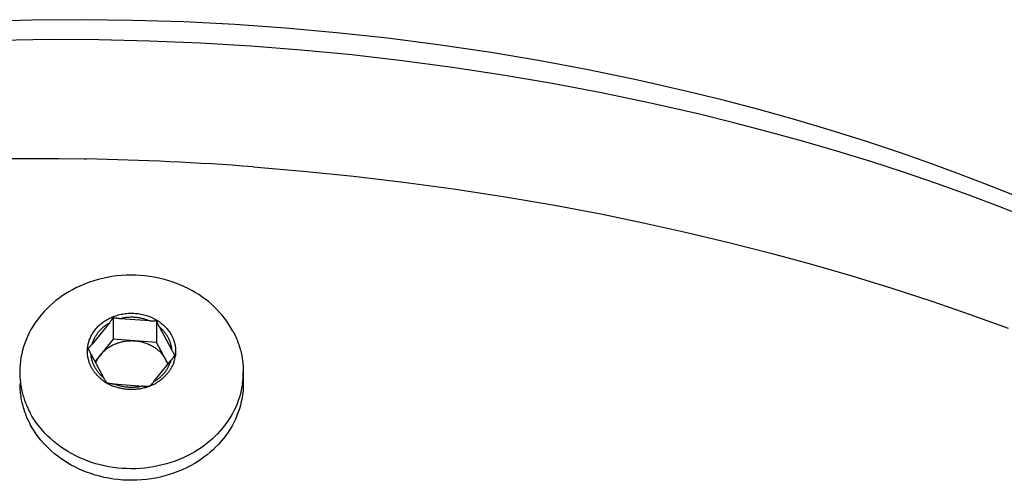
# Model space of a CAD drawing. Extents: x 0 to 1189, y 0 to 841.
# Tile 43 of 80: x 291 to 320, y 214 to 227. Entities that reach past the tile are written whole.
import ezdxf

# ---------------------------------------------------------------- set-up
doc = ezdxf.new("R2010")
doc.units = 0
doc.header["$LTSCALE"] = 65.395
doc.layers.add('mg_3dsla_BL7', color=7, linetype='CONTINUOUS')

# ---------------------------------------------------------------- blocks, each defined once
blk = doc.blocks.new('MG_3DSLA_BL7', base_point=(357.138, 132.906))
at = {"layer": 'mg_3dsla_BL7', "color": 2, "linetype": 'CONTINUOUS'}
for p, q in [((293.315, 223.303), (293.386, 223.302)), ((294.147, 218.761), (294.147, 218.142)), ((295.203, 218.662), (294.346, 218.727)), ((295.389, 218.667), (295.389, 218.048)), ((294.041, 218.611), (293.547, 218)), ((295.839, 217.813), (295.474, 218.491)), ((294.147, 218.142), (293.626, 217.497)), ((295.389, 218.048), (294.147, 218.142)), ((295.722, 217.429), (295.389, 218.048)), ((293.516, 217.7), (293.881, 217.023)), ((295.316, 216.927), (295.811, 217.54)), ((297.874, 217.203), (297.874, 216.872)), ((294.158, 216.864), (295.011, 216.799))]:
    blk.add_line(p, q, dxfattribs=at)
for points in [[(310.573, 225.236), (309.163, 225.558), (307.747, 225.852), (306.326, 226.118), (304.899, 226.356), (303.45, 226.57), (301.997, 226.756), (300.541, 226.915), (299.082, 227.046), (297.628, 227.148), (296.172, 227.223), (294.715, 227.269), (293.257, 227.288), (291.832, 227.278), (290.407, 227.24)], [(310.926, 224.579), (309.528, 224.899), (308.124, 225.193), (306.714, 225.46), (305.299, 225.701), (303.862, 225.919), (302.422, 226.111), (300.978, 226.277), (299.531, 226.416), (298.086, 226.529), (296.64, 226.616), (295.192, 226.676), (293.743, 226.709), (292.322, 226.716), (290.9, 226.696)], [(319.894, 222.271), (319.097, 222.589), (318.296, 222.896), (317.491, 223.19), (316.682, 223.473), (315.676, 223.808), (314.664, 224.126), (313.648, 224.428), (312.627, 224.713), (311.602, 224.982), (310.573, 225.236)], [(320.424, 221.576), (319.525, 221.931), (318.621, 222.271), (317.711, 222.597), (316.796, 222.91), (315.829, 223.224), (314.856, 223.523), (313.879, 223.809), (312.898, 224.079), (311.914, 224.336), (310.926, 224.579)], [(281.64, 222.64), (282.353, 222.734), (283.067, 222.821), (283.782, 222.9), (284.498, 222.973), (285.214, 223.037), (285.931, 223.095), (286.649, 223.146), (287.367, 223.191), (288.11, 223.229), (288.853, 223.261), (289.597, 223.285), (290.34, 223.302), (291.084, 223.313), (291.828, 223.316), (292.572, 223.313), (293.315, 223.303)], [(298.152, 223.076), (299.588, 222.955), (301.023, 222.81), (302.455, 222.64), (303.885, 222.446), (305.311, 222.227), (306.732, 221.984), (308.149, 221.716), (309.361, 221.467), (310.569, 221.199), (311.772, 220.912), (312.97, 220.606), (314.13, 220.29), (315.286, 219.955), (316.435, 219.602), (317.579, 219.229), (318.673, 218.851), (319.76, 218.455)], [(297.574, 218.374), (297.52, 218.469), (297.463, 218.562), (297.401, 218.653), (297.336, 218.741), (297.267, 218.827), (297.195, 218.909), (297.12, 218.99), (297.042, 219.067), (296.961, 219.141), (296.874, 219.216), (296.784, 219.287), (296.691, 219.355), (296.596, 219.419), (296.498, 219.48), (296.399, 219.538), (296.297, 219.592), (296.194, 219.642), (296.089, 219.689), (295.965, 219.739), (295.84, 219.784), (295.712, 219.825), (295.583, 219.86), (295.453, 219.891), (295.322, 219.917), (295.19, 219.938), (295.057, 219.955), (294.923, 219.966), (294.788, 219.973), (294.653, 219.974), (294.518, 219.971), (294.383, 219.963), (294.248, 219.95), (294.115, 219.932), (293.981, 219.909), (293.852, 219.881), (293.723, 219.849), (293.595, 219.812), (293.469, 219.771), (293.345, 219.724), (293.223, 219.673), (293.102, 219.617), (292.984, 219.557), (292.885, 219.501), (292.788, 219.442), (292.694, 219.38), (292.601, 219.314), (292.511, 219.245), (292.424, 219.173), (292.339, 219.098), (292.257, 219.02), (292.178, 218.938), (292.106, 218.857), (292.038, 218.774), (291.972, 218.688), (291.91, 218.599), (291.851, 218.508), (291.796, 218.415), (291.745, 218.32), (291.698, 218.222), (291.655, 218.123), (291.618, 218.025), (291.585, 217.925), (291.556, 217.824), (291.531, 217.722), (291.511, 217.619), (291.495, 217.516), (291.483, 217.412), (291.476, 217.307), (291.474, 217.203)], [(293.412, 217.812), (293.413, 217.84), (293.415, 217.867), (293.418, 217.895), (293.421, 217.923), (293.425, 217.95), (293.43, 217.978), (293.436, 218.005), (293.443, 218.032), (293.45, 218.059), (293.458, 218.086), (293.467, 218.112), (293.477, 218.139), (293.488, 218.165), (293.499, 218.192), (293.512, 218.217), (293.525, 218.243), (293.538, 218.268), (293.552, 218.293), (293.567, 218.317), (293.583, 218.341), (293.599, 218.364), (293.616, 218.387), (293.634, 218.411), (293.653, 218.434), (293.672, 218.456), (293.692, 218.478), (293.713, 218.5), (293.734, 218.521), (293.755, 218.541), (293.777, 218.561), (293.8, 218.58), (293.823, 218.599), (293.846, 218.617), (293.874, 218.637), (293.902, 218.656), (293.93, 218.675), (293.959, 218.692), (293.988, 218.709), (294.018, 218.725), (294.048, 218.741), (294.079, 218.755), (294.11, 218.769), (294.141, 218.782)], [(294.147, 218.761), (294.142, 218.752), (294.136, 218.743), (294.131, 218.735), (294.125, 218.726), (294.12, 218.718), (294.112, 218.707), (294.105, 218.696), (294.097, 218.685), (294.089, 218.674), (294.081, 218.663), (294.073, 218.653), (294.065, 218.642), (294.057, 218.631), (294.049, 218.621), (294.041, 218.611)], [(294.141, 218.782), (294.179, 218.797), (294.217, 218.811), (294.256, 218.823), (294.295, 218.834), (294.335, 218.845), (294.375, 218.854), (294.415, 218.861), (294.456, 218.868), (294.496, 218.874), (294.537, 218.878), (294.578, 218.882), (294.619, 218.884), (294.66, 218.885), (294.701, 218.884), (294.743, 218.883), (294.784, 218.881), (294.825, 218.877), (294.865, 218.872), (294.906, 218.866), (294.947, 218.859), (294.987, 218.851), (295.027, 218.841), (295.066, 218.831), (295.106, 218.819), (295.144, 218.806), (295.182, 218.792), (295.219, 218.777), (295.256, 218.761), (295.293, 218.744), (295.329, 218.726), (295.363, 218.707), (295.397, 218.688), (295.431, 218.667), (295.463, 218.645), (295.495, 218.622), (295.527, 218.598), (295.556, 218.574), (295.584, 218.549), (295.612, 218.523), (295.639, 218.496), (295.665, 218.468), (295.69, 218.44), (295.714, 218.411), (295.737, 218.381), (295.759, 218.35), (295.78, 218.319), (295.799, 218.286), (295.818, 218.254)], [(294.346, 218.727), (294.334, 218.728), (294.321, 218.729), (294.308, 218.73), (294.295, 218.732), (294.283, 218.733), (294.27, 218.735), (294.257, 218.737), (294.244, 218.738), (294.237, 218.74), (294.229, 218.741), (294.222, 218.742), (294.214, 218.744), (294.206, 218.745), (294.199, 218.747), (294.191, 218.748), (294.184, 218.75), (294.176, 218.752), (294.169, 218.754), (294.162, 218.756), (294.154, 218.758), (294.147, 218.761)], [(295.19, 218.663), (295.164, 218.674), (295.137, 218.684), (295.11, 218.694), (295.083, 218.703), (295.056, 218.712), (295.029, 218.72), (295.001, 218.727), (294.973, 218.734), (294.945, 218.74), (294.917, 218.746), (294.889, 218.751), (294.861, 218.755), (294.832, 218.759), (294.804, 218.762), (294.775, 218.764), (294.746, 218.766), (294.717, 218.767), (294.689, 218.768), (294.66, 218.768), (294.631, 218.767), (294.602, 218.766), (294.573, 218.764), (294.545, 218.762), (294.516, 218.759), (294.487, 218.755), (294.459, 218.751), (294.431, 218.746), (294.402, 218.74), (294.374, 218.734), (294.346, 218.727)], [(295.389, 218.667), (295.382, 218.666), (295.376, 218.664), (295.369, 218.663), (295.362, 218.663), (295.355, 218.662), (295.348, 218.661), (295.341, 218.661), (295.334, 218.66), (295.327, 218.66), (295.32, 218.66), (295.313, 218.659), (295.306, 218.659), (295.299, 218.659), (295.292, 218.659), (295.279, 218.659), (295.266, 218.659), (295.254, 218.66), (295.241, 218.66), (295.228, 218.661), (295.215, 218.661), (295.203, 218.662)], [(295.474, 218.491), (295.467, 218.505), (295.459, 218.518), (295.452, 218.532), (295.447, 218.543), (295.441, 218.554), (295.435, 218.565), (295.43, 218.576), (295.425, 218.587), (295.419, 218.599), (295.414, 218.61), (295.409, 218.621), (295.404, 218.633), (295.399, 218.644), (295.394, 218.655), (295.389, 218.667)], [(293.547, 218), (293.553, 218.021), (293.56, 218.043), (293.567, 218.064), (293.575, 218.085), (293.584, 218.106), (293.593, 218.127), (293.602, 218.148), (293.612, 218.168), (293.623, 218.188), (293.634, 218.208), (293.646, 218.228), (293.658, 218.247), (293.67, 218.266), (293.683, 218.285), (293.696, 218.303), (293.71, 218.322), (293.724, 218.34), (293.739, 218.358), (293.755, 218.376), (293.771, 218.394), (293.787, 218.411), (293.804, 218.428), (293.822, 218.445), (293.839, 218.461), (293.857, 218.477), (293.875, 218.492), (293.894, 218.507), (293.913, 218.521), (293.932, 218.536), (293.952, 218.549), (293.971, 218.563), (293.991, 218.576), (294.012, 218.588), (294.032, 218.6)], [(295.832, 217.826), (295.83, 217.848), (295.827, 217.871), (295.824, 217.893), (295.821, 217.915), (295.817, 217.936), (295.812, 217.958), (295.807, 217.98), (295.801, 218.002), (295.794, 218.023), (295.788, 218.044), (295.78, 218.065), (295.772, 218.086), (295.764, 218.107), (295.755, 218.128), (295.746, 218.148), (295.736, 218.168), (295.725, 218.188), (295.714, 218.208), (295.702, 218.229), (295.69, 218.248), (295.677, 218.268), (295.664, 218.287), (295.65, 218.306), (295.636, 218.325), (295.622, 218.343), (295.607, 218.361), (295.591, 218.378), (295.576, 218.396), (295.559, 218.412), (295.543, 218.429), (295.526, 218.445), (295.509, 218.461), (295.492, 218.476), (295.474, 218.491)], [(293.789, 217.7), (293.807, 217.721), (293.826, 217.742), (293.845, 217.763), (293.865, 217.782), (293.885, 217.802), (293.906, 217.82), (293.927, 217.839), (293.949, 217.856), (293.971, 217.873), (293.994, 217.89), (294.018, 217.906), (294.041, 217.921), (294.066, 217.936), (294.09, 217.95), (294.115, 217.963), (294.14, 217.976), (294.166, 217.988), (294.192, 218), (294.218, 218.011), (294.245, 218.022), (294.273, 218.032), (294.301, 218.041), (294.33, 218.05), (294.358, 218.058), (294.387, 218.065), (294.416, 218.072), (294.445, 218.078), (294.474, 218.083), (294.504, 218.087), (294.533, 218.091), (294.562, 218.094), (294.592, 218.096), (294.621, 218.098), (294.651, 218.098), (294.68, 218.099), (294.71, 218.098), (294.739, 218.097), (294.768, 218.095)], [(295.818, 218.254), (295.828, 218.235), (295.837, 218.216), (295.846, 218.196), (295.855, 218.177), (295.863, 218.157), (295.871, 218.137), (295.879, 218.117), (295.886, 218.097), (295.892, 218.077), (295.899, 218.056), (295.904, 218.036), (295.91, 218.015), (295.914, 217.994), (295.919, 217.973), (295.922, 217.952), (295.926, 217.931), (295.929, 217.91), (295.931, 217.889), (295.933, 217.868), (295.934, 217.847), (295.935, 217.826), (295.936, 217.805), (295.936, 217.783), (295.936, 217.762), (295.935, 217.741), (295.933, 217.72), (295.932, 217.699), (295.929, 217.678), (295.926, 217.657), (295.923, 217.637)], [(297.574, 218.374), (297.596, 218.333), (297.617, 218.29), (297.638, 218.248), (297.658, 218.205), (297.677, 218.162), (297.695, 218.118), (297.712, 218.074), (297.729, 218.029), (297.744, 217.985), (297.759, 217.94), (297.773, 217.894), (297.786, 217.849), (297.798, 217.803), (297.809, 217.758), (297.82, 217.712), (297.829, 217.666), (297.837, 217.621), (297.845, 217.575), (297.852, 217.528), (297.858, 217.482), (297.863, 217.436), (297.867, 217.389), (297.87, 217.343), (297.872, 217.296), (297.874, 217.25), (297.874, 217.203)], [(293.547, 218), (293.538, 217.989), (293.53, 217.98), (293.522, 217.97), (293.513, 217.96), (293.505, 217.95), (293.496, 217.94), (293.488, 217.931), (293.484, 217.926), (293.48, 217.922), (293.476, 217.918), (293.473, 217.914), (293.469, 217.91), (293.465, 217.906), (293.461, 217.902), (293.457, 217.898), (293.453, 217.894), (293.449, 217.891), (293.445, 217.887), (293.44, 217.883), (293.436, 217.88), (293.432, 217.876)], [(293.432, 217.876), (293.436, 217.867), (293.44, 217.857), (293.444, 217.848), (293.448, 217.839), (293.452, 217.829), (293.458, 217.816), (293.464, 217.803), (293.47, 217.79), (293.477, 217.777), (293.483, 217.764), (293.489, 217.751), (293.496, 217.739), (293.503, 217.726), (293.51, 217.713), (293.516, 217.7)], [(294.768, 218.095), (294.797, 218.093), (294.826, 218.089), (294.855, 218.085), (294.884, 218.081), (294.912, 218.076), (294.941, 218.07), (294.969, 218.063), (294.998, 218.056), (295.026, 218.048), (295.054, 218.039), (295.081, 218.03), (295.109, 218.02), (295.136, 218.009), (295.163, 217.997), (295.19, 217.985), (295.216, 217.972), (295.242, 217.959), (295.268, 217.945), (295.294, 217.93), (295.316, 217.916), (295.338, 217.901), (295.359, 217.886), (295.38, 217.871), (295.401, 217.854), (295.422, 217.838), (295.441, 217.821), (295.461, 217.803), (295.48, 217.785), (295.499, 217.767), (295.517, 217.748), (295.534, 217.728), (295.551, 217.709), (295.567, 217.688), (295.583, 217.668), (295.598, 217.647), (295.613, 217.625), (295.627, 217.603), (295.64, 217.581), (295.653, 217.559)], [(293.53, 217.33), (293.521, 217.347), (293.513, 217.364), (293.504, 217.382), (293.496, 217.4), (293.488, 217.417), (293.481, 217.435), (293.474, 217.454), (293.467, 217.472), (293.461, 217.49), (293.455, 217.509), (293.449, 217.527), (293.444, 217.546), (293.439, 217.565), (293.435, 217.584), (293.431, 217.602), (293.427, 217.621), (293.424, 217.64), (293.421, 217.659), (293.419, 217.678), (293.417, 217.697), (293.415, 217.716), (293.414, 217.735), (293.413, 217.755), (293.412, 217.774), (293.412, 217.793), (293.412, 217.812)], [(293.874, 217.036), (293.856, 217.051), (293.839, 217.066), (293.822, 217.082), (293.805, 217.098), (293.789, 217.114), (293.773, 217.131), (293.757, 217.148), (293.741, 217.166), (293.727, 217.184), (293.712, 217.202), (293.698, 217.221), (293.684, 217.24), (293.671, 217.259), (293.658, 217.278), (293.646, 217.298), (293.634, 217.318), (293.623, 217.339), (293.612, 217.359), (293.602, 217.379), (293.593, 217.399), (293.584, 217.42), (293.576, 217.44), (293.568, 217.461), (293.561, 217.482), (293.554, 217.504), (293.547, 217.525), (293.542, 217.547), (293.536, 217.569), (293.532, 217.59), (293.527, 217.612), (293.524, 217.634), (293.521, 217.656), (293.518, 217.678), (293.516, 217.7)], [(293.648, 217.455), (293.652, 217.466), (293.657, 217.477), (293.661, 217.488), (293.666, 217.499), (293.671, 217.509), (293.676, 217.52), (293.681, 217.532), (293.687, 217.544), (293.694, 217.555), (293.7, 217.567), (293.706, 217.579), (293.713, 217.59), (293.72, 217.602), (293.727, 217.613), (293.734, 217.624), (293.742, 217.636), (293.749, 217.647), (293.757, 217.657), (293.765, 217.668), (293.773, 217.679), (293.781, 217.689), (293.789, 217.7)], [(295.811, 217.54), (295.821, 217.552), (295.831, 217.564), (295.838, 217.573), (295.844, 217.581), (295.85, 217.59), (295.857, 217.599), (295.863, 217.607), (295.869, 217.616), (295.876, 217.625), (295.882, 217.634), (295.888, 217.643), (295.894, 217.652), (295.9, 217.661), (295.905, 217.67), (295.911, 217.679), (295.916, 217.688)], [(295.881, 217.74), (295.875, 217.75), (295.868, 217.762), (295.86, 217.775), (295.853, 217.788), (295.846, 217.801), (295.839, 217.813)], [(295.916, 217.688), (295.913, 217.692), (295.909, 217.697), (295.906, 217.702), (295.903, 217.706), (295.899, 217.711), (295.896, 217.716), (295.893, 217.72), (295.89, 217.725), (295.887, 217.73), (295.884, 217.735), (295.881, 217.74)], [(293.802, 217.001), (293.788, 217.013), (293.775, 217.025), (293.761, 217.037), (293.748, 217.05), (293.734, 217.062), (293.721, 217.075), (293.709, 217.088), (293.697, 217.1), (293.685, 217.113), (293.673, 217.127), (293.661, 217.14), (293.65, 217.154), (293.638, 217.167), (293.627, 217.181), (293.616, 217.196), (293.606, 217.21), (293.596, 217.224), (293.585, 217.239), (293.576, 217.254), (293.566, 217.269), (293.557, 217.284), (293.548, 217.299), (293.539, 217.314), (293.53, 217.33)], [(295.316, 216.927), (295.336, 216.939), (295.357, 216.951), (295.377, 216.964), (295.396, 216.977), (295.416, 216.991), (295.435, 217.005), (295.454, 217.02), (295.473, 217.035), (295.491, 217.05), (295.509, 217.066), (295.527, 217.082), (295.544, 217.099), (295.561, 217.116), (295.577, 217.133), (295.593, 217.151), (295.609, 217.169), (295.624, 217.187), (295.638, 217.205), (295.652, 217.223), (295.665, 217.242), (295.678, 217.261), (295.691, 217.28), (295.703, 217.299), (295.714, 217.319), (295.725, 217.339), (295.736, 217.359), (295.746, 217.379), (295.755, 217.4), (295.764, 217.421), (295.773, 217.442), (295.781, 217.463), (295.788, 217.484), (295.795, 217.506), (295.802, 217.527)], [(295.889, 217.497), (295.882, 217.474), (295.873, 217.451), (295.864, 217.428), (295.855, 217.406), (295.845, 217.384), (295.834, 217.362), (295.823, 217.34), (295.811, 217.318), (295.799, 217.297), (295.786, 217.276), (295.773, 217.255), (295.76, 217.234), (295.745, 217.214), (295.731, 217.195), (295.716, 217.175), (295.7, 217.156), (295.684, 217.136), (295.667, 217.117), (295.649, 217.098), (295.631, 217.08), (295.613, 217.061), (295.594, 217.044), (295.575, 217.027), (295.556, 217.01), (295.536, 216.993), (295.516, 216.977), (295.495, 216.962), (295.474, 216.947), (295.453, 216.932), (295.432, 216.918), (295.41, 216.904), (295.388, 216.891)], [(293.881, 217.023), (293.888, 217.01), (293.895, 216.997), (293.903, 216.984), (293.91, 216.972), (293.917, 216.959), (293.923, 216.949)], [(291.474, 216.872), (291.474, 216.825), (291.476, 216.779), (291.478, 216.732), (291.481, 216.686), (291.485, 216.639), (291.49, 216.593), (291.496, 216.547), (291.503, 216.5), (291.511, 216.454), (291.519, 216.409), (291.528, 216.363), (291.539, 216.317), (291.55, 216.272), (291.562, 216.226), (291.575, 216.181), (291.589, 216.135), (291.604, 216.09), (291.62, 216.046), (291.636, 216.001), (291.653, 215.957), (291.671, 215.914), (291.69, 215.87), (291.71, 215.827), (291.731, 215.785), (291.752, 215.742), (291.774, 215.701)], [(291.506, 216.812), (291.512, 216.778), (291.518, 216.744), (291.525, 216.711), (291.532, 216.677), (291.54, 216.644), (291.548, 216.611), (291.558, 216.573), (291.568, 216.536), (291.579, 216.498), (291.591, 216.461), (291.603, 216.424), (291.616, 216.387), (291.629, 216.351), (291.643, 216.314), (291.658, 216.278), (291.673, 216.242), (291.688, 216.207), (291.704, 216.171), (291.721, 216.136), (291.738, 216.101), (291.756, 216.066), (291.774, 216.032)], [(297.851, 216.874), (297.836, 216.775), (297.816, 216.677), (297.791, 216.579), (297.763, 216.482), (297.731, 216.386), (297.696, 216.291), (297.656, 216.198), (297.613, 216.107), (297.566, 216.017), (297.514, 215.926), (297.458, 215.837), (297.399, 215.751), (297.337, 215.667), (297.272, 215.585), (297.203, 215.505), (297.132, 215.429), (297.058, 215.355), (296.981, 215.283), (296.888, 215.202), (296.792, 215.126), (296.692, 215.053), (296.59, 214.984), (296.485, 214.919), (296.378, 214.858), (296.269, 214.801), (296.157, 214.748), (296.04, 214.697), (295.921, 214.651), (295.801, 214.609), (295.679, 214.572), (295.555, 214.539), (295.431, 214.511), (295.306, 214.487), (295.18, 214.467), (295.052, 214.451), (294.923, 214.44), (294.794, 214.434), (294.665, 214.432), (294.536, 214.435), (294.407, 214.442), (294.278, 214.453), (294.15, 214.469), (294.024, 214.49), (293.899, 214.515), (293.775, 214.544), (293.652, 214.577), (293.53, 214.615), (293.41, 214.658), (293.291, 214.704), (293.174, 214.755), (293.063, 214.809), (292.954, 214.866), (292.847, 214.928), (292.743, 214.993), (292.641, 215.063), (292.542, 215.136), (292.447, 215.214), (292.354, 215.295), (292.278, 215.367), (292.204, 215.442), (292.133, 215.519), (292.065, 215.599), (292, 215.681), (291.938, 215.766), (291.88, 215.852), (291.825, 215.941), (291.774, 216.032)], [(297.874, 216.872), (297.872, 216.768), (297.865, 216.663), (297.853, 216.559), (297.837, 216.456), (297.817, 216.353), (297.792, 216.251), (297.763, 216.15), (297.73, 216.05), (297.693, 215.952), (297.65, 215.853), (297.603, 215.755), (297.552, 215.66), (297.497, 215.567), (297.438, 215.476), (297.376, 215.387), (297.311, 215.301), (297.242, 215.218), (297.17, 215.137), (297.091, 215.056), (297.009, 214.977), (296.925, 214.902), (296.837, 214.83), (296.747, 214.761), (296.654, 214.695), (296.56, 214.633), (296.463, 214.574), (296.364, 214.518), (296.246, 214.458), (296.125, 214.402), (296.003, 214.351), (295.879, 214.304), (295.753, 214.263), (295.625, 214.226), (295.496, 214.194), (295.367, 214.166), (295.234, 214.143), (295.1, 214.125), (294.965, 214.112), (294.831, 214.104), (294.696, 214.101), (294.56, 214.102), (294.426, 214.109), (294.291, 214.12), (294.158, 214.137), (294.026, 214.158), (293.895, 214.184), (293.765, 214.215), (293.636, 214.25), (293.509, 214.291), (293.383, 214.336), (293.259, 214.386), (293.154, 214.433), (293.051, 214.484), (292.949, 214.537), (292.85, 214.595), (292.752, 214.656), (292.657, 214.72), (292.564, 214.788), (292.474, 214.859), (292.387, 214.934), (292.306, 215.008), (292.228, 215.085), (292.153, 215.166), (292.081, 215.249), (292.012, 215.334), (291.947, 215.422), (291.885, 215.513), (291.828, 215.606), (291.774, 215.701)], [(293.923, 216.949), (293.926, 216.944), (293.929, 216.94), (293.932, 216.935), (293.935, 216.93), (293.939, 216.925), (293.942, 216.92), (293.945, 216.916), (293.948, 216.911), (293.952, 216.906), (293.955, 216.902), (293.959, 216.897)], [(293.959, 216.897), (293.966, 216.895), (293.973, 216.893), (293.981, 216.891), (293.988, 216.889), (293.996, 216.887), (294.003, 216.885), (294.011, 216.883), (294.018, 216.882), (294.026, 216.88), (294.033, 216.879), (294.041, 216.877), (294.049, 216.876), (294.056, 216.875), (294.069, 216.873), (294.082, 216.871), (294.094, 216.87), (294.107, 216.868), (294.12, 216.867), (294.133, 216.866), (294.145, 216.865), (294.158, 216.864)], [(295.062, 216.752), (295.032, 216.744), (295.002, 216.736), (294.971, 216.73), (294.941, 216.724), (294.91, 216.718), (294.879, 216.713), (294.848, 216.709), (294.817, 216.706), (294.786, 216.703), (294.755, 216.701), (294.724, 216.7), (294.692, 216.699), (294.661, 216.699), (294.63, 216.7), (294.599, 216.701), (294.568, 216.703), (294.537, 216.705), (294.506, 216.709), (294.475, 216.713), (294.444, 216.717), (294.414, 216.722), (294.383, 216.728), (294.353, 216.735), (294.323, 216.742), (294.293, 216.75), (294.263, 216.759), (294.233, 216.768), (294.204, 216.778), (294.175, 216.788), (294.146, 216.799)], [(295.002, 216.8), (294.974, 216.793), (294.946, 216.787), (294.917, 216.781), (294.889, 216.776), (294.861, 216.772), (294.832, 216.768), (294.804, 216.765), (294.775, 216.763), (294.746, 216.761), (294.717, 216.759), (294.688, 216.759), (294.659, 216.759), (294.631, 216.759), (294.602, 216.761), (294.573, 216.763), (294.544, 216.765), (294.516, 216.768), (294.488, 216.772), (294.459, 216.776), (294.431, 216.781), (294.403, 216.787), (294.375, 216.793), (294.347, 216.8), (294.32, 216.807), (294.292, 216.815), (294.265, 216.823), (294.238, 216.833), (294.211, 216.842), (294.184, 216.853), (294.158, 216.864)], [(295.011, 216.799), (295.02, 216.798), (295.029, 216.798), (295.038, 216.797), (295.047, 216.797), (295.056, 216.796), (295.065, 216.796), (295.074, 216.796), (295.083, 216.796), (295.092, 216.796), (295.101, 216.796), (295.11, 216.796), (295.119, 216.796), (295.128, 216.796), (295.137, 216.796)], [(295.137, 216.796), (295.141, 216.797), (295.146, 216.797), (295.15, 216.797), (295.155, 216.797), (295.159, 216.798), (295.163, 216.798), (295.168, 216.799), (295.172, 216.799), (295.177, 216.8), (295.181, 216.8), (295.186, 216.801), (295.189, 216.801), (295.193, 216.802), (295.197, 216.803), (295.201, 216.803)], [(295.201, 216.803), (295.203, 216.805), (295.205, 216.806), (295.206, 216.808), (295.208, 216.809), (295.21, 216.811), (295.212, 216.813), (295.215, 216.815), (295.217, 216.817), (295.22, 216.819), (295.222, 216.821), (295.224, 216.824), (295.227, 216.826), (295.229, 216.828), (295.231, 216.831), (295.234, 216.833), (295.236, 216.835), (295.238, 216.837)], [(295.238, 216.837), (295.242, 216.841), (295.245, 216.844), (295.248, 216.848), (295.252, 216.851), (295.255, 216.855), (295.258, 216.859), (295.261, 216.862), (295.268, 216.869)], [(295.268, 216.869), (295.273, 216.876), (295.279, 216.882), (295.284, 216.888), (295.289, 216.894), (295.295, 216.901), (295.3, 216.907), (295.305, 216.914), (295.316, 216.927)]]:
    blk.add_lwpolyline(points, dxfattribs=at)
for centre, radius, start, end in [((291.807, 139.535), 83.781, 85.65677, 88.92028), ((294.894, 217.15), 0.862, 18.1451, 28.3328), ((294.968, 217.795), 0.969, 342.0816, 350.5756), ((293.881, 217.204), 2.407, 180.0071, 187.207), ((294.577, 217.938), 1.215, 230.4094, 232.7254), ((294.59, 217.955), 1.236, 232.7259, 235.012), ((295.466, 217.204), 2.408, 352.1449, 359.9908), ((293.893, 217.205), 2.419, 187.208, 189.3619), ((294.613, 217.99), 1.279, 235.0384, 241.7517), ((294.637, 218.032), 1.327, 241.7389, 246.1044), ((294.648, 218.057), 1.354, 246.0975, 248.2496), ((294.687, 218.093), 1.392, 285.6157, 289.8457), ((294.694, 218.072), 1.37, 289.8517, 291.771), ((294.698, 218.063), 1.36, 291.7729, 291.9905), ((294.701, 218.055), 1.352, 291.9886, 294.1432), ((294.712, 218.031), 1.325, 294.1355, 298.5074), ((294.726, 218.005), 1.296, 298.516, 300.7359)]:
    blk.add_arc(centre, radius, start, end, dxfattribs=at)

msp = doc.modelspace()

# ---------------------------------------------------------------- block references
at = {"layer": 'mg_3dsla_BL7'}
msp.add_blockref('MG_3DSLA_BL7', (357.138, 132.906), dxfattribs=at)

doc.saveas('drawing.dxf')
